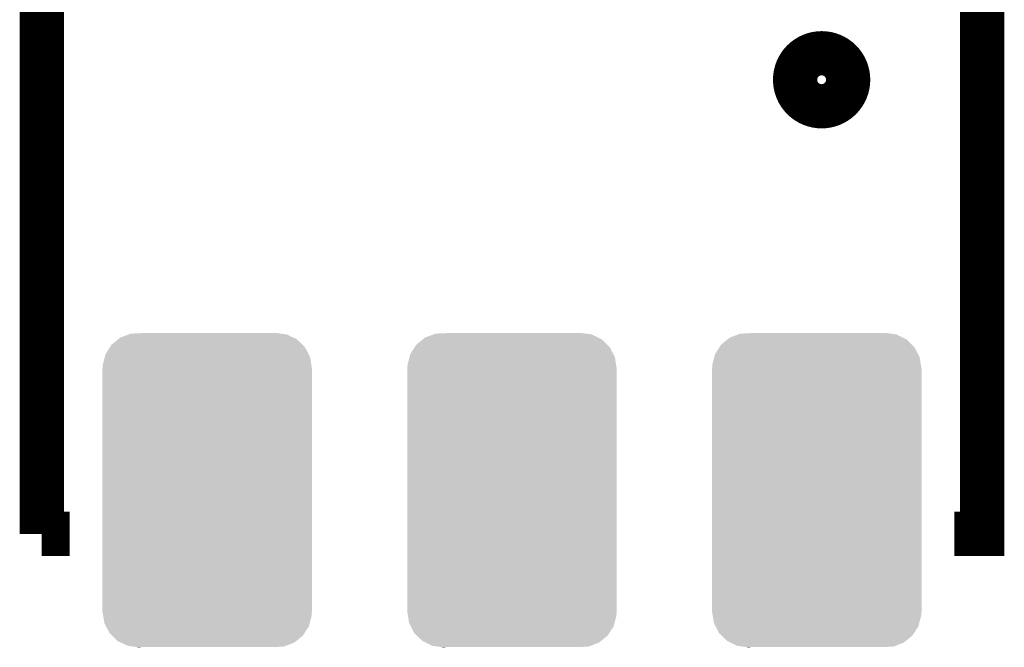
# Model space of a CAD drawing. Extents: x -1.4 to 24.2, y -3.9 to 53.4.
# Tile 25 of 56: x 12 to 17.7, y 14.1 to 17.7. Entities that reach past the tile are written whole.
import ezdxf

# ---------------------------------------------------------------- set-up
doc = ezdxf.new("R2010")
doc.units = 0
doc.layers.get('0').update_dxf_attribs({"linetype": 'CONTINUOUS'})
doc.layers.add('XSENSE_MTI-8_CLICK_V102_GTO', color=11, linetype='CONTINUOUS')
doc.layers.add('XSENSE_MTI-8_CLICK_V102_GTS', color=8, linetype='CONTINUOUS')

# ---------------------------------------------------------------- blocks, each defined once
blk = doc.blocks.new('CUSTOM_92')
for points in [[(-0.549206, 0.835752), (-0.512416, 0.865604), (0.546162, 0.835752), (0.515798, 0.865604)], [(-0.512416, 0.865604), (-0.49962, 0.875986), (0.515798, 0.865604), (0.49481, 0.875986)], [(-0.49962, 0.875986), (-0.45258, 0.893914), (0.49481, 0.875986), (0.458562, 0.893914)], [(-0.45258, 0.893914), (-0.439952, 0.898726), (0.458562, 0.893914), (0.424854, 0.898726)], [(-0.439952, 0.898726), (-0.376168, 0.9017), (0.424854, 0.898726), (0.404022, 0.9017)], [(0.376168, 0.9017), (0.395348, 0.902938), (0.404022, 0.9017), (0.395348, 0.902938)], [(-0.583748, 0.782048), (-0.5588, 0.820836), (0.581346, 0.782048), (0.561332, 0.820836)], [(-0.5588, 0.820836), (-0.549206, 0.835752), (0.561332, 0.820836), (0.546162, 0.835752)], [(-0.599794, 0.720242), (-0.588412, 0.76409), (0.597636, 0.720242), (0.590612, 0.76409)], [(-0.588412, 0.76409), (-0.583748, 0.782048), (0.590612, 0.76409), (0.581346, 0.782048)], [(-0.60198, -0.69977), (-0.60198, 0.69977), (0.60198, -0.69977), (0.60198, 0.69977)], [(-0.60071, 0.70104), (-0.599794, 0.720242), (0.60071, 0.70104), (0.597636, 0.720242)], [(-0.600706, 0.69977), (-0.60071, 0.70104), (0.600706, 0.69977), (0.60071, 0.70104)], [(-0.60071, -0.70104), (-0.600706, -0.69977), (0.60071, -0.70104), (0.600706, -0.69977)], [(-0.597634, -0.720238), (-0.60071, -0.70104), (0.599796, -0.720238), (0.60071, -0.70104)], [(-0.590612, -0.76409), (-0.597634, -0.720238), (0.58841, -0.76409), (0.599796, -0.720238)], [(-0.581348, -0.782044), (-0.590612, -0.76409), (0.58375, -0.782044), (0.58841, -0.76409)], [(-0.561334, -0.820836), (-0.581348, -0.782044), (0.558798, -0.820836), (0.58375, -0.782044)], [(-0.546164, -0.83575), (-0.561334, -0.820836), (0.549206, -0.83575), (0.558798, -0.820836)], [(-0.5158, -0.865604), (-0.546164, -0.83575), (0.512416, -0.865604), (0.549206, -0.83575)], [(-0.494812, -0.875986), (-0.5158, -0.865604), (0.499622, -0.875986), (0.512416, -0.865604)], [(-0.458566, -0.893916), (-0.494812, -0.875986), (0.452574, -0.893916), (0.499622, -0.875986)], [(-0.42487, -0.898726), (-0.458566, -0.893916), (0.439954, -0.898726), (0.452574, -0.893916)], [(-0.404038, -0.9017), (-0.42487, -0.898726), (0.376168, -0.9017), (0.439954, -0.898726)], [(-0.395352, -0.90294), (-0.404038, -0.9017), (-0.395352, -0.90294), (-0.376168, -0.9017)]]:
    blk.add_solid(points)

msp = doc.modelspace()

# ---------------------------------------------------------------- linework, layer by layer
at = {"layer": 'XSENSE_MTI-8_CLICK_V102_GTO', "const_width": 0.254}
for points in [[(12.13866, 14.79042), (12.13866, 18.99158)], [(17.37868, 14.79042), (17.5387, 14.79042), (17.5387, 18.99158)], [(12.13866, 14.79042), (12.29868, 14.79042)]]:
    msp.add_lwpolyline(points, dxfattribs=at)
at = {"layer": 'XSENSE_MTI-8_CLICK_V102_GTO', "const_width": 0.3048}
msp.add_lwpolyline([(16.48968, 17.399, 1), (16.74368, 17.399, 1)], format="xyb", close=True, dxfattribs=at)

# ---------------------------------------------------------------- block references
at = {"layer": 'XSENSE_MTI-8_CLICK_V102_GTS'}
for p in [(13.08862, 15.04188), (14.83868, 15.04188), (16.58874, 15.04188)]:
    msp.add_blockref('CUSTOM_92', p, dxfattribs=at)

doc.saveas('drawing.dxf')
